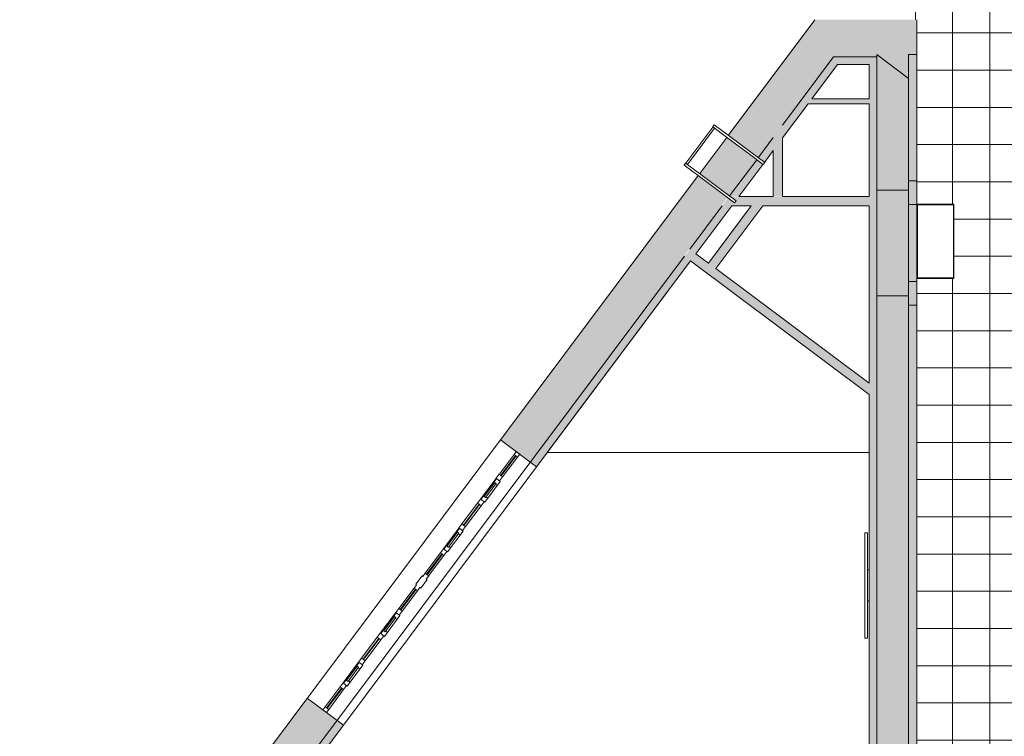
# Model space of a CAD drawing. Header units: millimetres. Extents: x -113904 to 3141, y -34200 to 59129.
# Tile 18 of 72: x -63031 to -47169, y 1262 to 12815. Entities that reach past the tile are written whole.
import ezdxf

# ---------------------------------------------------------------- set-up
doc = ezdxf.new("R2010")
doc.units = ezdxf.units.MM
doc.layers.add('0-1', color=7, linetype='Continuous', lineweight=5)
for name, color, linetype, lineweight, true_color in [('Ceilings-1', 7, 'Continuous', 9, 0xaaaaaa), ('Curtain Panels-1', 7, 'Continuous', 9, 0xaaaaaa), ('Curtain Wall Mullions-1', 7, 'Continuous', 9, 0xaaaaaa), ('Cut Pattern-1', 7, 'Continuous', 9, 0xd4d4d4), ('Cut Pattern-3', 7, 'Continuous', 9, 0xaaaaaa), ('Electrical Equipment-1', 7, 'Continuous', 9, 0xaaaaaa), ('Roofs-1', 7, 'Continuous', 9, 0xaaaaaa), ('Specialty Equipment-1', 7, 'Continuous', 9, 0xaaaaaa), ('Structural Framing-1', 7, 'Continuous', 9, 0xaaaaaa), ('Structural Framing-2', 7, 'Continuous', 18, 0xaaaaaa), ('Surface Pattern-2', 7, 'Continuous', 9, 0xb5b5b5), ('Walls-1', 7, 'Continuous', 9, 0xaaaaaa), ('Windows-1', 7, 'Continuous', 9, 0xaaaaaa)]:
    doc.layers.add(name, color=color, linetype=linetype, lineweight=lineweight, true_color=true_color)

# ---------------------------------------------------------------- blocks, each defined once
blk = doc.blocks.new('Structural Framing 351 - Structural Framing 350-10645000-SKEEM 2_ Korrus_Kunstikonkurss pildid')
at = {"layer": 'Structural Framing-2'}
for p, q in [((-48710, -1794), (-49220, -1794)), ((-49220, -1794), (-49220, -3494)), ((-48710, -3494), (-48710, -1794)), ((-49220, -3494), (-48710, -3494))]:
    blk.add_line(p, q, dxfattribs=at)
blk = doc.blocks.new('22001_TP_EK_Cloud_rvt-1-SKEEM 2_ Korrus_Kunstikonkurss pildid')
at = {"layer": 'Cut Pattern-1'}
h = blk.add_hatch(color=256, dxfattribs=at)
h.paths.add_polyline_path([(-49207, -1794), (-48710, -1794), (-48710, -660), (-49220, 616), (-49220, -1794)])
h.paths.add_polyline_path([(-49220, 12215), (-49169, 12215), (-49220, 12253)])
at = {"layer": 'Walls-1'}
for p, q in [((-49220, 12253), (-49220, 10065)), ((-48710, 11869), (-49220, 12253)), ((-48580, 12253), (-48710, 12253)), ((-48710, 12253), (-48710, 10215)), ((-48580, 10215), (-48580, 12253)), ((-48710, 10065), (-48710, 11869)), ((-48710, 10215), (-48710, 9835)), ((-48580, 10215), (-48710, 10215)), ((-48710, 10215), (-48580, 10215)), ((-48580, 9835), (-48580, 10215)), ((-49220, 10065), (-48710, 10065)), ((-48710, 9835), (-48580, 9835)), ((-48710, 9835), (-48710, 8595)), ((-48580, 9835), (-48710, 9835)), ((-48580, 8595), (-48580, 9835)), ((-48710, 8595), (-48710, 8215)), ((-48580, 8595), (-48710, 8595)), ((-48710, 8595), (-48580, 8595)), ((-48580, 8215), (-48580, 8595)), ((-49220, 8365), (-49220, -1794)), ((-48710, 8365), (-49220, 8365)), ((-48710, -1794), (-48710, 8365)), ((-48710, 8215), (-48580, 8215)), ((-48580, 8215), (-48710, 8215)), ((-48710, 8215), (-48710, -1644)), ((-48580, -1644), (-48580, 8215))]:
    blk.add_line(p, q, dxfattribs=at)
at = {"layer": 'Structural Framing-1'}
blk.add_blockref('Structural Framing 351 - Structural Framing 350-10645000-SKEEM 2_ Korrus_Kunstikonkurss pildid', (0, 11859), dxfattribs=at)
blk = doc.blocks.new('RaRa_TP_SA_ripplaed_rvt-1-SKEEM 2_ Korrus_Kunstikonkurss pildid')
at = {"layer": 'Ceilings-1'}
for p, q in [((-50328, 11460), (-50740, 10909)), ((-49345, 11460), (-50328, 11460)), ((-49345, 9965), (-49345, 11460)), ((-50740, 10909), (-50740, 9965)), ((-50740, 9965), (-49345, 9965)), ((-51058, 9815), (-51816, 8802)), ((-49345, 9815), (-51058, 9815)), ((-49345, 6954), (-49345, 9815)), ((-52223, 8925), (-54531, 5838)), ((-49345, 6773), (-52223, 8925)), ((-51816, 8802), (-49345, 6954)), ((-49345, 6390), (-49345, 6773)), ((-49345, 5838), (-49345, 6390)), ((-54531, 5838), (-49345, 5838))]:
    blk.add_line(p, q, dxfattribs=at)
blk = doc.blocks.new('Esitlustehnika seinal - MS87 TV 75_-1730084-SKEEM 2_ Korrus_Kunstikonkurss pildid')
at = {"layer": 'Electrical Equipment-1'}
for p, q in [((-250, -30), (-250, 0)), ((250, 0), (250, -30)), ((-850, -30), (850, -30)), ((-850, -30), (-850, -70)), ((850, -70), (-850, -70)), ((850, -30), (850, -70))]:
    blk.add_line(p, q, dxfattribs=at)
blk = doc.blocks.new('RaRa_TP_SA_sisustus_rvt-1-SKEEM 2_ Korrus_Kunstikonkurss pildid')
at = {"layer": 'Electrical Equipment-1', "rotation": 270.0000000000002}
blk.add_blockref('Esitlustehnika seinal - MS87 TV 75_-1730084-SKEEM 2_ Korrus_Kunstikonkurss pildid', (-49345, 3695), dxfattribs=at)
blk = doc.blocks.new('katuseredel15 - R-04-10154154-SKEEM 2_ Korrus_Kunstikonkurss pildid')
at = {"layer": 'Specialty Equipment-1'}
for p, q in [((-51842, 11119), (-51866, 11087)), ((-51842, 11119), (-51866, 11087)), ((-51842, 11119), (-51618, 10952)), ((-52299, 10500), (-51862, 11084)), ((-51838, 11066), (-52275, 10482)), ((-51642, 10920), (-51866, 11087)), ((-51618, 10952), (-51252, 10678)), ((-51276, 10646), (-51642, 10920)), ((-51052, 10479), (-51276, 10646)), ((-51252, 10678), (-51028, 10511)), ((-52303, 10503), (-52327, 10471)), ((-52327, 10471), (-52303, 10503)), ((-52303, 10503), (-52327, 10471)), ((-52103, 10303), (-52327, 10471)), ((-52303, 10503), (-52079, 10335)), ((-51052, 10479), (-51028, 10511)), ((-51052, 10479), (-51028, 10511)), ((-52079, 10335), (-51713, 10062)), ((-51737, 10030), (-52103, 10303)), ((-51513, 9862), (-51737, 10030)), ((-51713, 10062), (-51489, 9894)), ((-51513, 9862), (-51489, 9894)), ((-51489, 9894), (-51513, 9862))]:
    blk.add_line(p, q, dxfattribs=at)
blk = doc.blocks.new('System Panel - Peegelaknad 6-16-4-16-4_ paneel-V93-SKEEM 2_ Korrus_Kunstikonkurss pildid')
at = {"layer": 'Curtain Panels-1'}
for p, q in [((200, 5), (-200, 5)), ((-200, 5), (-200, -5)), ((200, -5), (200, 5)), ((-200, -5), (200, -5))]:
    blk.add_line(p, q, dxfattribs=at)
blk = doc.blocks.new('Klaasseina akna tüüp 6 - Aken_ klaas_ parem-12915668-SKEEM 2_ Korrus_Kunstikonkurss pildid')
at = {"layer": 'Windows-1'}
for p, q in [((-210, 48), (210, 48)), ((-210, -26), (-210, 48)), ((-210, 48), (-129, 48)), ((-210, -26), (-210, 48)), ((-142, 14), (142, 14)), ((-142, -14), (-142, 14)), ((-142, 14), (-142, -14)), ((-129, 14), (-142, 14)), ((-129, 48), (-129, 14)), ((129, 48), (210, 48)), ((129, 14), (129, 48)), ((142, 14), (129, 14)), ((142, 14), (142, -14)), ((142, -14), (142, 14)), ((210, 48), (210, -26)), ((210, 48), (210, -26)), ((210, -26), (-210, -26)), ((-126, -26), (-210, -26)), ((142, -14), (-142, -14)), ((-142, -14), (-126, -14)), ((-126, -14), (-126, -26)), ((126, -26), (126, -14)), ((126, -14), (142, -14)), ((210, -26), (126, -26))]:
    blk.add_line(p, q, dxfattribs=at)
blk = doc.blocks.new('Klaasseina akna tüüp 1 - Aken_ klaas_ vasak-12921803-SKEEM 2_ Korrus_Kunstikonkurss pildid')
at = {"layer": 'Windows-1'}
for p, q in [((-210, 48), (210, 48)), ((-210, -26), (-210, 48)), ((-210, 48), (-129, 48)), ((-210, -26), (-210, 48)), ((-142, 14), (142, 14)), ((-142, -14), (-142, 14)), ((-142, 14), (-142, -14)), ((-129, 14), (-142, 14)), ((-129, 48), (-129, 14)), ((129, 48), (210, 48)), ((129, 14), (129, 48)), ((142, 14), (129, 14)), ((142, 14), (142, -14)), ((142, -14), (142, 14)), ((210, 48), (210, -26)), ((210, 48), (210, -26)), ((210, -26), (-210, -26)), ((-126, -26), (-210, -26)), ((142, -14), (-142, -14)), ((-142, -14), (-126, -14)), ((-126, -14), (-126, -26)), ((126, -26), (126, -14)), ((126, -14), (142, -14)), ((210, -26), (126, -26))]:
    blk.add_line(p, q, dxfattribs=at)
blk = doc.blocks.new('System Panel - Peegelaknad 6-16-4-16-4_ paneel-V94-SKEEM 2_ Korrus_Kunstikonkurss pildid')
at = {"layer": 'Curtain Panels-1'}
for p, q in [((210, 5), (-210, 5)), ((-210, 5), (-210, -5)), ((210, -5), (210, 5)), ((-210, -5), (210, -5))]:
    blk.add_line(p, q, dxfattribs=at)
blk = doc.blocks.new('System Panel - Peegelaknad 6-16-4-16-4_ paneel-V95-SKEEM 2_ Korrus_Kunstikonkurss pildid')
at = {"layer": 'Curtain Panels-1'}
for p, q in [((205, 5), (-205, 5)), ((-205, 5), (-205, -5)), ((205, -5), (205, 5)), ((-205, -5), (205, -5))]:
    blk.add_line(p, q, dxfattribs=at)
blk = doc.blocks.new('Rectangular Mullion - NEW 80x70mm-V96-SKEEM 2_ Korrus_Kunstikonkurss pildid')
at = {"layer": 'Curtain Wall Mullions-1'}
for p, q in [((-40, 35), (40, 35)), ((40, 35), (40, -35)), ((40, -35), (-40, -35))]:
    blk.add_line(p, q, dxfattribs=at)
blk = doc.blocks.new('Rectangular Mullion - NEW 80x70mm-V97-SKEEM 2_ Korrus_Kunstikonkurss pildid')
at = {"layer": 'Curtain Wall Mullions-1'}
for p, q in [((-40, 35), (40, 35)), ((-40, -35), (-40, 35)), ((40, -35), (-40, -35))]:
    blk.add_line(p, q, dxfattribs=at)
blk = doc.blocks.new('Rectangular Mullion - NEW 300x70mm-V98-SKEEM 2_ Korrus_Kunstikonkurss pildid')
at = {"layer": 'Curtain Wall Mullions-1'}
for p, q in [((-150, 35), (-85, 35)), ((-150, -35), (-150, 35)), ((-85, 35), (-85, 50)), ((-85, 50), (85, 50)), ((85, 50), (85, 35)), ((85, 35), (150, 35)), ((150, 35), (150, -35)), ((-85, -35), (-150, -35)), ((-85, -50), (-85, -35)), ((85, -50), (-85, -50)), ((150, -35), (85, -35)), ((85, -35), (85, -50))]:
    blk.add_line(p, q, dxfattribs=at)
blk = doc.blocks.new('Rectangular Mullion - NEW 60x70mm-10557278-SKEEM 2_ Korrus_Kunstikonkurss pildid')
at = {"layer": 'Curtain Wall Mullions-1'}
for p, q in [((-61369, -2621), (-61123, -2293)), ((-61313, -2663), (-61067, -2334))]:
    blk.add_line(p, q, dxfattribs=at)
blk = doc.blocks.new('Rectangular Mullion - NEW 60x70mm-10557279-SKEEM 2_ Korrus_Kunstikonkurss pildid')
at = {"layer": 'Curtain Wall Mullions-1'}
for p, q in [((-60944, -2052), (-60698, -1724)), ((-60888, -2094), (-60642, -1766))]:
    blk.add_line(p, q, dxfattribs=at)
blk = doc.blocks.new('Rectangular Mullion - NEW 60x70mm-V92-SKEEM 2_ Korrus_Kunstikonkurss pildid')
at = {"layer": 'Curtain Wall Mullions-1'}
blk.add_line((-60650, -1660), (-60399, -1324), dxfattribs=at)
blk = doc.blocks.new('Rectangular Mullion - NEW 60x70mm-V91-SKEEM 2_ Korrus_Kunstikonkurss pildid')
at = {"layer": 'Curtain Wall Mullions-1'}
for p, q in [((-61968, -3422), (-61716, -3085)), ((-61912, -3464), (-61660, -3127))]:
    blk.add_line(p, q, dxfattribs=at)
blk = doc.blocks.new('Rectangular Mullion - NEW 60x70mm-10557281-SKEEM 2_ Korrus_Kunstikonkurss pildid')
at = {"layer": 'Curtain Wall Mullions-1'}
for p, q in [((-62555, -4207), (-62315, -3886)), ((-62498, -4249), (-62259, -3928))]:
    blk.add_line(p, q, dxfattribs=at)
blk = doc.blocks.new('Rectangular Mullion - NEW 60x70mm-10557282-SKEEM 2_ Korrus_Kunstikonkurss pildid')
at = {"layer": 'Curtain Wall Mullions-1'}
for p, q in [((-59752, -459), (-59512, -138)), ((-59696, -500), (-59456, -180))]:
    blk.add_line(p, q, dxfattribs=at)
blk = doc.blocks.new('Rectangular Mullion - NEW 60x70mm-V99-SKEEM 2_ Korrus_Kunstikonkurss pildid')
at = {"layer": 'Curtain Wall Mullions-1'}
for p, q in [((0, 35), (-60, 35)), ((-60, 35), (-60, -35)), ((0, -35), (0, 35)), ((-60, -35), (0, -35))]:
    blk.add_line(p, q, dxfattribs=at)
blk = doc.blocks.new('Rectangular Mullion - NEW 60x70mm-V100-SKEEM 2_ Korrus_Kunstikonkurss pildid')
at = {"layer": 'Curtain Wall Mullions-1'}
for p, q in [((-60, 35), (0, 35)), ((-60, -35), (-60, 35)), ((0, 35), (0, -35)), ((0, -35), (-60, -35))]:
    blk.add_line(p, q, dxfattribs=at)
blk = doc.blocks.new('Jalapuhastusrest 8 - JPR-01-12752806-SKEEM 2_ Korrus_Kunstikonkurss pildid')
at = {"layer": 'Specialty Equipment-1'}
for p, q in [((-47990, 9831), (-48570, 9831)), ((-48570, 9831), (-48570, 8651)), ((-47990, 8651), (-47990, 9831)), ((-48570, 8651), (-47990, 8651))]:
    blk.add_line(p, q, dxfattribs=at)

msp = doc.modelspace()

# ---------------------------------------------------------------- hatches: boundary and pattern name
at = {"layer": 'Cut Pattern-1'}
for points in [[(-50668, 12215), (-49220, 12215), (-49220, 12253), (-49169, 12215), (-48580, 12215), (-48583, 12815), (-50220, 12815), (-50660, 12226)], [(-48580, -985), (-48583, 12215), (-49220, 12211), (-49220, 616), (-48625, -872)]]:
    msp.add_hatch(color=256, dxfattribs=at).paths.add_polyline_path(points)
h = msp.add_hatch(color=256, dxfattribs=at)
h.paths.add_polyline_path([(-70857, -15785), (-70829, -15745), (-63866, -5563), (-63792, -5619), (-63572, -5325), (-70829, -15746)])
h.paths.add_polyline_path([(-73694, -19579), (-63474, -5910), (-63431, -5785), (-63416, -5835), (-62362, -4425), (-62843, -4066), (-74174, -19220), (-74142, -19244), (-73953, -18991), (-71058, -16009), (-71502, -16516), (-71310, -16338), (-74038, -19322), (-73855, -19459)])
h.paths.add_polyline_path([(-59248, -261), (-57924, 1524), (-58398, 1878), (-59729, 98), (-59504, -69)])
h.paths.add_polyline_path([(-54803, 5684), (-51628, 9948), (-52103, 10297), (-55284, 6043)])
h.paths.add_polyline_path([(-51595, 9974), (-51166, 10564), (-51642, 10914), (-52076, 10333), (-51598, 9975)])
h.paths.add_polyline_path([(-51134, 10590), (-49919, 12215), (-50668, 12215), (-51615, 10949), (-51166, 10614)])
at = {"layer": 'Cut Pattern-3'}
h = msp.add_hatch(color=256, dxfattribs=at)
h.paths.add_polyline_path([(-58436, 616), (-57817, 1444), (-57917, 1519), (-58593, 616), (-58511, 616)])
h.paths.add_polyline_path([(-54703, 5609), (-52227, 8928), (-52323, 9000), (-54803, 5684), (-54740, 5636)])
h.paths.add_polyline_path([(-52136, 9041), (-51558, 9815), (-51714, 9815), (-52236, 9116), (-52141, 9045)])
h.paths.add_polyline_path([(-51501, 9965), (-51446, 9965), (-51066, 10489), (-51162, 10553), (-51589, 9969), (-51584, 9965), (-51555, 9965)])
h.paths.add_polyline_path([(-51034, 10515), (-50890, 10708), (-50890, 10917), (-51128, 10585), (-51045, 10524)])
h.paths.add_polyline_path([(-50740, 10909), (-49763, 12215), (-49922, 12211), (-50740, 11117), (-50740, 10917)])
for points in [[(-49345, 12090), (-49345, 12215), (-49766, 12211), (-49850, 12090), (-49360, 12090)], [(-49315, 616), (-49220, 616), (-49220, 12215), (-49345, 12211), (-49345, 616)], [(-49980, 11460), (-49345, 11460), (-49345, 11540), (-50268, 11540), (-50322, 11460), (-49988, 11460)], [(-50890, 9965), (-50740, 9965), (-50740, 11117), (-50890, 10917), (-50890, 9981)], [(-51337, 9815), (-49345, 9823), (-49345, 9965), (-51582, 9964), (-51493, 9897), (-51517, 9865), (-51623, 9937), (-51714, 9815), (-51446, 9815)], [(-51816, 8802), (-51058, 9815), (-51246, 9815), (-51936, 8892), (-51833, 8814)], [(-49345, 6773), (-49345, 6954), (-52236, 9116), (-52323, 9000), (-49587, 6954)]]:
    msp.add_hatch(color=256, dxfattribs=at).paths.add_polyline_path(points)
at = {"layer": 'Surface Pattern-2'}
h = msp.add_hatch(dxfattribs=at)
h.set_pattern_fill('FP_3', color=256, style=0, pattern_type=2)
h.set_pattern_definition([(0, (-2.5, 0), (0, 600), []), (90, (-2.5, 0), (-600, 4e-14), [])])
h.paths.add_polyline_path([(-54090, 26796), (-54090, 27996), (-52890, 27996), (-52890, 26796), (-54021, 26796)])
h.paths.add_polyline_path([(-51482, -27747), (-50796, -26840), (-50796, -26831), (-49899, -25638), (-49898, -25629), (-49000, -24437), (-49001, -24429), (-48102, -23236), (-48102, -23228), (-47204, -22035), (-47203, -22025), (-46305, -20834), (-46305, -20824), (-45407, -19632), (-45407, -19623), (-44509, -18431), (-44509, -18423), (-43622, -17236), (-41915, -17241), (-41914, -17236), (-40415, -17241), (-40414, -17236), (-38915, -17241), (-38914, -17236), (-37415, -17241), (-37414, -17236), (-35915, -17241), (-35914, -17236), (-34415, -17241), (-34414, -17236), (-32915, -17241), (-32914, -17236), (-31415, -17241), (-31414, -17236), (-29915, -17241), (-29914, -17236), (-28415, -17241), (-28414, -17236), (-26915, -17241), (-26914, -17236), (-25415, -17241), (-25414, -17236), (-23915, -17241), (-23914, -17236), (-22415, -17241), (-22414, -17236), (-20915, -17241), (-20914, -17236), (-19415, -17241), (-19414, -17236), (-17915, -17241), (-17914, -17236), (-16415, -17241), (-16414, -17236), (-14915, -17241), (-14914, -17236), (-13415, -17241), (-13414, -17236), (-11915, -17241), (-11914, -17236), (-10680, -17235), (-10680, -13620), (-11294, -13620), (-11294, -13823), (-11277, -13827), (-11294, -13840), (-11294, -14073), (-11277, -14077), (-11294, -14090), (-11294, -14323), (-11277, -14327), (-11294, -14340), (-11294, -14573), (-11277, -14577), (-11294, -14590), (-11294, -14823), (-11277, -14827), (-11294, -14840), (-11288, -15075), (-11285, -15084), (-11294, -15090), (-11294, -15347), (-11286, -15358), (-11314, -15380), (-11309, -15340), (-11319, -13620), (-11639, -13616), (-11640, -13620), (-13139, -13616), (-13140, -13620), (-14639, -13616), (-14640, -13620), (-16139, -13616), (-16140, -13620), (-17639, -13616), (-17640, -13620), (-19139, -13616), (-19140, -13620), (-20639, -13616), (-20640, -13620), (-22139, -13616), (-22140, -13620), (-23639, -13610), (-23640, -13620), (-25139, -13616), (-25140, -13620), (-26639, -13616), (-26640, -13620), (-28139, -13616), (-28140, -13620), (-29639, -13616), (-29640, -13620), (-30610, -13620), (-30610, -13780), (-30655, -13787), (-30657, -13797), (-31437, -13787), (-31437, -13525), (-31873, -13746), (-32329, -13927), (-32801, -14064), (-33283, -14156), (-33772, -14202), (-34263, -14202), (-34751, -14157), (-35234, -14065), (-35705, -13929), (-36163, -13749), (-36541, -13560), (-36600, -13528), (-36602, -13797), (-37382, -13787), (-37380, -13017), (-37370, -13017), (-37380, -12962), (-38850, -12962), (-38850, -12034), (-43469, -12032), (-43469, -10421), (-43420, -10421), (-43416, -5239), (-43380, -5233), (-43370, 54783), (-42560, 54783), (-42560, 59120), (-48580, 59120), (-48583, 54006), (-49890, 54006), (-49890, 53771), (-50700, 53771), (-50700, 54006), (-57410, 54006), (-64183, 45017), (-58034, 40383), (-64987, 31155), (-54090, 30935), (-54090, 30354), (-65052, 31069), (-65381, 30633), (-54090, 26796), (-54090, 26542), (-65395, 30615), (-66729, 28844), (-70971, 32040), (-71027, 31974), (-71039, 31996), (-71023, 31996), (-70983, 32049), (-71225, 32232), (-72376, 30705), (-72410, 30730), (-72415, 30709), (-48686, 12815), (-48580, 12815), (-48573, 9841), (-47980, 9841), (-47980, 8641), (-48580, 8641), (-48573, -2044), (-47980, -2044), (-47980, -3244), (-48580, -3244), (-48573, -8604), (-47980, -8604), (-47980, -9804), (-48580, -9804), (-48580, -17627), (-48633, -17627), (-54508, -25484), (-51483, -27746)])
h.paths.add_polyline_path([(-51150, -27208), (-51185, -27175), (-52498, -26187), (-52476, -26181), (-52476, -26191), (-52348, -26287), (-52334, -26277), (-52333, -26298), (-52147, -26437), (-52134, -26426), (-52133, -26447), (-51947, -26587), (-51934, -26576), (-51933, -26597), (-51747, -26736), (-51733, -26726), (-51733, -26747), (-51547, -26886), (-51533, -26875), (-51533, -26897), (-51347, -27036), (-51333, -27025), (-51332, -27046), (-51156, -27165), (-51151, -27172), (-51150, -27191)])
h.paths.add_polyline_path([(-52588, -26132), (-52622, -26100), (-54060, -25019), (-54038, -25013), (-54037, -25023), (-53947, -25091), (-53934, -25080), (-53933, -25101), (-53747, -25240), (-53734, -25230), (-53733, -25251), (-53547, -25390), (-53533, -25380), (-53533, -25401), (-53347, -25540), (-53333, -25529), (-53333, -25550), (-53147, -25690), (-53133, -25679), (-53132, -25700), (-52946, -25839), (-52933, -25829), (-52932, -25850), (-52746, -25989), (-52733, -25978), (-52732, -26000), (-52593, -26090), (-52588, -26097), (-52588, -26115)])
h.paths.add_polyline_path([(-11314, -17140), (-11309, -17100), (-11309, -15443), (-11286, -15458), (-11294, -15464), (-11294, -15627), (-11277, -15631), (-11294, -15644), (-11294, -15877), (-11277, -15881), (-11294, -15894), (-11294, -16127), (-11277, -16131), (-11294, -16144), (-11294, -16377), (-11277, -16381), (-11294, -16394), (-11294, -16627), (-11277, -16631), (-11294, -16644), (-11294, -16877), (-11277, -16881), (-11294, -16894), (-11294, -17107), (-11286, -17118), (-11300, -17129)])
h.paths.add_polyline_path([(-37380, -12028), (-37380, -11975), (-37410, -11975), (-37410, -12028)])
h.paths.add_polyline_path([(-49363, 18033), (-49363, 18826), (-48583, 18826), (-48583, 18033), (-49163, 18033)])
h.paths.add_polyline_path([(-52890, 20796), (-54090, 20796), (-54090, 21996), (-52890, 21996), (-52890, 20844)])
h.paths.add_polyline_path([(-48583, 24046), (-49363, 24046), (-49363, 24839), (-48583, 24839), (-48583, 24125)])
h.paths.add_polyline_path([(-66877, 29899), (-66136, 30882), (-66132, 30888), (-65951, 31127), (-66899, 31189), (-66980, 31186), (-66973, 31196), (-65916, 31174), (-59089, 40235), (-64643, 44406), (-65265, 43578), (-65032, 43403), (-65007, 43436), (-63409, 42232), (-63434, 42198), (-62836, 41748), (-62810, 41781), (-61213, 40577), (-61238, 40544), (-60427, 39931), (-67010, 31196), (-69944, 33404), (-70518, 32642), (-66955, 29957)])
h.paths.add_polyline_path([(-48583, 30046), (-49363, 30046), (-49363, 30839), (-48583, 30839)])
h.paths.add_polyline_path([(-72116, 30504), (-72132, 30538), (-72122, 30539), (-72061, 30618), (-72072, 30632), (-72051, 30632), (-71911, 30818), (-71922, 30832), (-71894, 30841), (-71761, 31018), (-71771, 31031), (-71750, 31032), (-71610, 31217), (-71621, 31231), (-71600, 31231), (-71460, 31417), (-71470, 31431), (-71449, 31431), (-71309, 31617), (-71320, 31630), (-71299, 31631), (-71159, 31816), (-71169, 31830), (-71148, 31830), (-71065, 31959), (-71058, 31964), (-71027, 31956), (-71055, 31930), (-72107, 30520)])
h.paths.add_polyline_path([(-70530, 32651), (-70509, 32679), (-70519, 32693), (-70498, 32693), (-70358, 32879), (-70369, 32892), (-70348, 32893), (-70208, 33079), (-70218, 33092), (-70197, 33093), (-70057, 33278), (-70068, 33292), (-70047, 33292), (-69954, 33415), (-70199, 33594), (-70772, 32834)])
h.paths.add_polyline_path([(-52890, 32796), (-54090, 32796), (-54090, 33996), (-52890, 33996), (-52890, 32866)])
h.paths.add_polyline_path([(-48583, 36046), (-49363, 36046), (-49363, 36839), (-48583, 36839)])
h.paths.add_polyline_path([(-54090, 38796), (-54090, 39996), (-52890, 39996), (-52890, 38796), (-54021, 38796)])
h.paths.add_polyline_path([(-60394, 39921), (-60427, 39932), (-60364, 39944), (-60392, 39923)])
h.paths.add_polyline_path([(-49315, 42046), (-49363, 42046), (-49363, 42839), (-48583, 42839), (-48583, 42046), (-49190, 42046)])
h.paths.add_polyline_path([(-52990, 44796), (-54090, 44796), (-54090, 45996), (-52890, 45996), (-52890, 44796), (-52970, 44796)])
h.paths.add_polyline_path([(-49316, 48046), (-49363, 48046), (-49360, 48786), (-48583, 48786), (-48583, 48046), (-49315, 48046)])
h.paths.add_polyline_path([(-49930, 53801), (-49930, 54006), (-50660, 54006), (-50660, 53801), (-49974, 53801)])

# ---------------------------------------------------------------- linework, layer by layer
at = {"layer": 'Roofs-1'}
for p, q in [((-47980, 9841), (-48580, 9841)), ((-47980, 8641), (-47980, 9841)), ((-48580, 8641), (-47980, 8641))]:
    msp.add_line(p, q, dxfattribs=at)
at = {"layer": 'Walls-1'}
for p, q in [((-50220, 12815), (-51615, 10949)), ((-48580, -17556), (-48580, 12815)), ((-50740, 11117), (-49919, 12215)), ((-49919, 12215), (-49220, 12215)), ((-50268, 11540), (-49857, 12090)), ((-49857, 12090), (-49345, 12090)), ((-49345, 12090), (-49345, 11540)), ((-50740, 10909), (-50328, 11460)), ((-50328, 11460), (-49345, 11460)), ((-49345, 11540), (-50268, 11540)), ((-49345, 11460), (-49345, 9965)), ((-51639, 10917), (-52076, 10333)), ((-51134, 10590), (-50890, 10917)), ((-50740, 9965), (-50740, 10909)), ((-51034, 10515), (-50890, 10708)), ((-50890, 10708), (-50890, 9965)), ((-51595, 9974), (-51158, 10558)), ((-51446, 9965), (-51058, 10483)), ((-52100, 10301), (-74174, -19220)), ((-50890, 9965), (-51446, 9965)), ((-49345, 9965), (-50740, 9965)), ((-52236, 9116), (-51714, 9815)), ((-52136, 9041), (-51558, 9815)), ((-51246, 9815), (-51936, 8892)), ((-51816, 8802), (-51058, 9815)), ((-51558, 9815), (-51246, 9815)), ((-51058, 9815), (-49345, 9815)), ((-49345, 9815), (-49345, 6954)), ((-51936, 8892), (-52136, 9041)), ((-52323, 9000), (-58593, 616)), ((-52223, 8925), (-58492, 541)), ((-52223, 8925), (-49345, 6773)), ((-49345, 6954), (-51816, 8802)), ((-49345, 6773), (-49345, 616)), ((-55284, 6043), (-54703, 5609)), ((-57817, 1444), (-58398, 1878))]:
    msp.add_line(p, q, dxfattribs=at)

# ---------------------------------------------------------------- block references
at = {"layer": '0-1'}
for name in ['22001_TP_EK_Cloud_rvt-1-SKEEM 2_ Korrus_Kunstikonkurss pildid', 'RaRa_TP_SA_sisustus_rvt-1-SKEEM 2_ Korrus_Kunstikonkurss pildid', 'RaRa_TP_SA_ripplaed_rvt-1-SKEEM 2_ Korrus_Kunstikonkurss pildid']:
    msp.add_blockref(name, (0, 0), dxfattribs=at)
at = {"layer": 'Curtain Panels-1', "rotation": 233.2124249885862}
for name, p in [('System Panel - Peegelaknad 6-16-4-16-4_ paneel-V93-SKEEM 2_ Korrus_Kunstikonkurss pildid', (-55159, 5625)), ('System Panel - Peegelaknad 6-16-4-16-4_ paneel-V94-SKEEM 2_ Korrus_Kunstikonkurss pildid', (-55752, 4832)), ('System Panel - Peegelaknad 6-16-4-16-4_ paneel-V95-SKEEM 2_ Korrus_Kunstikonkurss pildid', (-56348, 4035)), ('System Panel - Peegelaknad 6-16-4-16-4_ paneel-V95-SKEEM 2_ Korrus_Kunstikonkurss pildid', (-56773, 3467)), ('System Panel - Peegelaknad 6-16-4-16-4_ paneel-V94-SKEEM 2_ Korrus_Kunstikonkurss pildid', (-57369, 2670)), ('System Panel - Peegelaknad 6-16-4-16-4_ paneel-V93-SKEEM 2_ Korrus_Kunstikonkurss pildid', (-57962, 1877))]:
    msp.add_blockref(name, p, dxfattribs=at)
at = {"layer": 'Curtain Wall Mullions-1'}
for name, p in [('Rectangular Mullion - NEW 60x70mm-10557282-SKEEM 2_ Korrus_Kunstikonkurss pildid', (4445, 5944)), ('Rectangular Mullion - NEW 60x70mm-V92-SKEEM 2_ Korrus_Kunstikonkurss pildid', (5044, 6745)), ('Rectangular Mullion - NEW 60x70mm-V91-SKEEM 2_ Korrus_Kunstikonkurss pildid', (6062, 8107)), ('Rectangular Mullion - NEW 60x70mm-V92-SKEEM 2_ Korrus_Kunstikonkurss pildid', (4445, 5944)), ('Rectangular Mullion - NEW 60x70mm-10557279-SKEEM 2_ Korrus_Kunstikonkurss pildid', (4445, 5944)), ('Rectangular Mullion - NEW 60x70mm-10557278-SKEEM 2_ Korrus_Kunstikonkurss pildid', (4445, 5944)), ('Rectangular Mullion - NEW 60x70mm-V92-SKEEM 2_ Korrus_Kunstikonkurss pildid', (3427, 4583)), ('Rectangular Mullion - NEW 60x70mm-V91-SKEEM 2_ Korrus_Kunstikonkurss pildid', (4445, 5944)), ('Rectangular Mullion - NEW 60x70mm-V92-SKEEM 2_ Korrus_Kunstikonkurss pildid', (2828, 3782)), ('Rectangular Mullion - NEW 60x70mm-10557281-SKEEM 2_ Korrus_Kunstikonkurss pildid', (4445, 5944))]:
    msp.add_blockref(name, p, dxfattribs=at)
at = {"layer": 'Curtain Wall Mullions-1', "rotation": 53.21242498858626}
msp.add_blockref('Rectangular Mullion - NEW 60x70mm-V99-SKEEM 2_ Korrus_Kunstikonkurss pildid', (-55003, 5833), dxfattribs=at)
at = {"layer": 'Curtain Wall Mullions-1', "extrusion": (0, 0, -1), "rotation": 306.7875750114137}
for name, p in [('Rectangular Mullion - NEW 80x70mm-V97-SKEEM 2_ Korrus_Kunstikonkurss pildid', (55303, 5433)), ('Rectangular Mullion - NEW 80x70mm-V96-SKEEM 2_ Korrus_Kunstikonkurss pildid', (55602, 5032)), ('Rectangular Mullion - NEW 80x70mm-V97-SKEEM 2_ Korrus_Kunstikonkurss pildid', (55902, 4632)), ('Rectangular Mullion - NEW 80x70mm-V96-SKEEM 2_ Korrus_Kunstikonkurss pildid', (56201, 4232)), ('Rectangular Mullion - NEW 300x70mm-V98-SKEEM 2_ Korrus_Kunstikonkurss pildid', (56560, 3751)), ('Rectangular Mullion - NEW 80x70mm-V97-SKEEM 2_ Korrus_Kunstikonkurss pildid', (56920, 3270)), ('Rectangular Mullion - NEW 80x70mm-V96-SKEEM 2_ Korrus_Kunstikonkurss pildid', (57219, 2870)), ('Rectangular Mullion - NEW 80x70mm-V97-SKEEM 2_ Korrus_Kunstikonkurss pildid', (57519, 2470)), ('Rectangular Mullion - NEW 80x70mm-V96-SKEEM 2_ Korrus_Kunstikonkurss pildid', (57818, 2069)), ('Rectangular Mullion - NEW 60x70mm-V100-SKEEM 2_ Korrus_Kunstikonkurss pildid', (58117, 1669))]:
    msp.add_blockref(name, p, dxfattribs=at)
at = {"layer": 'Specialty Equipment-1'}
for name in ['katuseredel15 - R-04-10154154-SKEEM 2_ Korrus_Kunstikonkurss pildid', 'Jalapuhastusrest 8 - JPR-01-12752806-SKEEM 2_ Korrus_Kunstikonkurss pildid']:
    msp.add_blockref(name, (0, 0), dxfattribs=at)
at = {"layer": 'Windows-1', "rotation": 233.2124249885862}
for name, p in [('Klaasseina akna tüüp 1 - Aken_ klaas_ vasak-12921803-SKEEM 2_ Korrus_Kunstikonkurss pildid', (-55453, 5233)), ('Klaasseina akna tüüp 6 - Aken_ klaas_ parem-12915668-SKEEM 2_ Korrus_Kunstikonkurss pildid', (-56051, 4432)), ('Klaasseina akna tüüp 1 - Aken_ klaas_ vasak-12921803-SKEEM 2_ Korrus_Kunstikonkurss pildid', (-57069, 3070)), ('Klaasseina akna tüüp 6 - Aken_ klaas_ parem-12915668-SKEEM 2_ Korrus_Kunstikonkurss pildid', (-57668, 2269))]:
    msp.add_blockref(name, p, dxfattribs=at)

doc.saveas('drawing.dxf')
